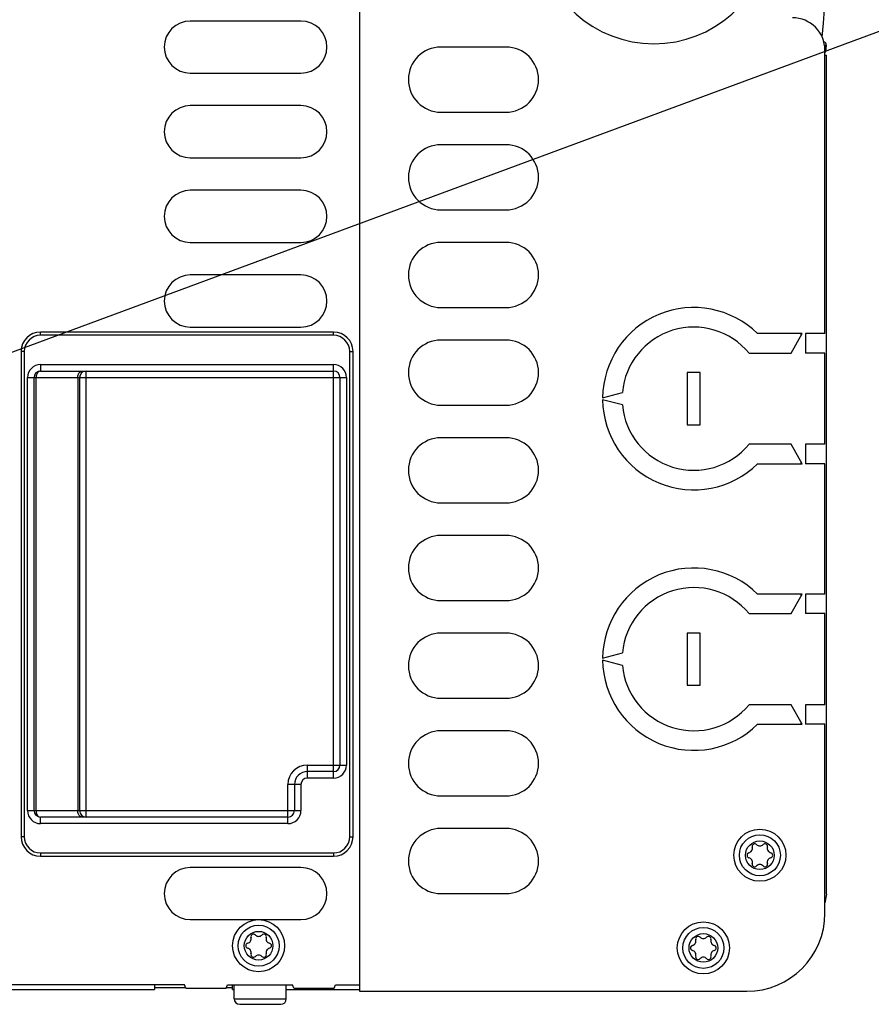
# Model space of a CAD drawing. Header units: millimetres. Extents: x 0 to 594, y 0 to 420.
# Tile 39 of 80: x 223 to 249, y 333 to 363. Entities that reach past the tile are written whole.
import ezdxf

# ---------------------------------------------------------------- set-up
doc = ezdxf.new("R2010")
doc.units = ezdxf.units.MM
doc.header["$LTSCALE"] = 32.67
doc.layers.get('0').update_dxf_attribs({"linetype": 'CONTINUOUS'})

msp = doc.modelspace()

# ---------------------------------------------------------------- linework, layer by layer
at = {"color": 7, "linetype": 'CONTINUOUS'}
for p, q in [((233.176, 379.993), (233.176, 333.593)), ((231.376, 363.393), (227.976, 363.393)), ((237.676, 362.593), (235.676, 362.593)), ((247.462, 362.653), (247.516, 362.646)), ((247.516, 362.646), (247.49, 362.445)), ((247.476, 353.793), (247.476, 362.493)), ((247.476, 362.447), (247.49, 362.445)), ((247.476, 362.343), (247.523, 362.343)), ((247.523, 336.58), (247.523, 362.343)), ((227.976, 361.793), (231.376, 361.793)), ((231.376, 360.793), (227.976, 360.793)), ((235.676, 360.593), (237.676, 360.593)), ((237.676, 359.593), (235.676, 359.593)), ((227.976, 359.193), (231.376, 359.193)), ((231.376, 358.193), (227.976, 358.193)), ((235.676, 357.593), (237.676, 357.593)), ((227.976, 356.593), (231.376, 356.593)), ((237.676, 356.593), (235.676, 356.593)), ((231.376, 355.593), (227.976, 355.593)), ((235.676, 354.593), (237.676, 354.593)), ((223.376, 353.741), (223.376, 353.841)), ((232.376, 353.841), (223.376, 353.841)), ((227.976, 353.993), (231.376, 353.993)), ((232.376, 353.741), (232.376, 353.841)), ((232.376, 353.741), (223.376, 353.741)), ((237.676, 353.593), (235.676, 353.593)), ((246.776, 353.793), (245.405, 353.793)), ((246.437, 353.193), (246.776, 353.793)), ((246.736, 353.793), (246.736, 353.722)), ((246.876, 353.793), (246.876, 353.193)), ((247.476, 353.793), (246.876, 353.793)), ((222.776, 353.241), (222.776, 338.341)), ((222.876, 353.241), (222.776, 353.241)), ((222.876, 353.241), (222.876, 338.341)), ((232.876, 338.341), (232.876, 353.241)), ((232.876, 353.241), (232.976, 353.241)), ((232.976, 338.341), (232.976, 353.241)), ((245.143, 353.193), (246.437, 353.193)), ((247.476, 353.193), (246.876, 353.193)), ((247.476, 350.393), (247.476, 353.193)), ((223.299, 352.609), (223.283, 352.592)), ((223.317, 352.623), (223.299, 352.609)), ((223.336, 352.633), (223.317, 352.623)), ((223.355, 352.639), (223.336, 352.633)), ((223.376, 352.641), (223.355, 352.639)), ((223.376, 352.841), (223.376, 352.641)), ((223.376, 352.841), (232.376, 352.841)), ((223.376, 352.641), (232.376, 352.641)), ((224.566, 352.592), (224.582, 352.609)), ((224.582, 352.609), (224.6, 352.623)), ((224.6, 352.623), (224.619, 352.633)), ((224.619, 352.633), (224.638, 352.639)), ((224.638, 352.639), (224.658, 352.641)), ((224.776, 338.941), (224.776, 352.641)), ((232.376, 340.141), (232.376, 352.841)), ((222.976, 339.141), (222.976, 352.441)), ((222.976, 352.441), (232.776, 352.441)), ((223.176, 339.141), (223.176, 352.441)), ((223.236, 352.469), (223.234, 352.441)), ((223.234, 352.441), (223.234, 339.141)), ((223.24, 352.497), (223.236, 352.469)), ((223.247, 352.524), (223.24, 352.497)), ((223.257, 352.549), (223.247, 352.524)), ((223.269, 352.572), (223.257, 352.549)), ((223.283, 352.592), (223.269, 352.572)), ((224.517, 352.441), (224.518, 352.469)), ((224.517, 352.441), (224.517, 339.141)), ((224.518, 352.469), (224.523, 352.497)), ((224.523, 352.497), (224.53, 352.524)), ((224.53, 352.524), (224.539, 352.549)), ((224.539, 352.549), (224.552, 352.572)), ((224.552, 352.572), (224.566, 352.592)), ((224.576, 352.441), (224.576, 339.141)), ((232.576, 352.441), (232.576, 340.541)), ((232.776, 352.441), (232.776, 340.541)), ((243.246, 352.593), (243.246, 350.993)), ((243.646, 352.593), (243.246, 352.593)), ((243.646, 350.993), (243.646, 352.593)), ((240.646, 351.823), (241.254, 351.986)), ((241.254, 351.6), (240.646, 351.763)), ((235.676, 351.593), (237.676, 351.593)), ((243.246, 350.993), (243.646, 350.993)), ((237.676, 350.593), (235.676, 350.593)), ((246.437, 350.393), (245.143, 350.393)), ((246.776, 349.793), (246.437, 350.393)), ((246.876, 350.393), (246.876, 349.793)), ((247.476, 350.393), (246.876, 350.393)), ((245.405, 349.793), (246.776, 349.793)), ((246.736, 349.863), (246.736, 349.793)), ((247.476, 349.793), (246.876, 349.793)), ((247.476, 345.793), (247.476, 349.793)), ((235.676, 348.593), (237.676, 348.593)), ((237.676, 347.593), (235.676, 347.593)), ((246.776, 345.793), (245.405, 345.793)), ((246.437, 345.193), (246.776, 345.793)), ((246.736, 345.793), (246.736, 345.722)), ((246.876, 345.793), (246.876, 345.193)), ((247.476, 345.793), (246.876, 345.793)), ((235.676, 345.593), (237.676, 345.593)), ((245.143, 345.193), (246.437, 345.193)), ((247.476, 345.193), (246.876, 345.193)), ((247.476, 342.393), (247.476, 345.193)), ((237.676, 344.593), (235.676, 344.593)), ((243.246, 344.593), (243.246, 342.993)), ((243.646, 344.593), (243.246, 344.593)), ((243.646, 342.993), (243.646, 344.593)), ((240.646, 343.823), (241.254, 343.986)), ((241.254, 343.6), (240.646, 343.763)), ((243.246, 342.993), (243.646, 342.993)), ((235.676, 342.593), (237.676, 342.593)), ((246.437, 342.393), (245.143, 342.393)), ((246.776, 341.793), (246.437, 342.393)), ((246.876, 342.393), (246.876, 341.793)), ((247.476, 342.393), (246.876, 342.393)), ((245.405, 341.793), (246.776, 341.793)), ((246.736, 341.863), (246.736, 341.793)), ((247.476, 341.793), (246.876, 341.793)), ((247.476, 335.993), (247.476, 341.793)), ((237.676, 341.593), (235.676, 341.593)), ((231.576, 340.141), (231.576, 340.541)), ((231.576, 340.541), (232.776, 340.541)), ((232.376, 340.341), (231.576, 340.341)), ((230.976, 338.741), (230.976, 339.941)), ((231.376, 339.941), (230.976, 339.941)), ((231.176, 339.941), (231.176, 339.141)), ((231.376, 339.941), (231.376, 339.141)), ((232.376, 340.141), (231.576, 340.141)), ((235.676, 339.593), (237.676, 339.593)), ((222.976, 339.141), (231.376, 339.141)), ((223.234, 339.141), (223.236, 339.112)), ((223.236, 339.112), (223.24, 339.084)), ((223.24, 339.084), (223.247, 339.058)), ((223.247, 339.058), (223.257, 339.032)), ((223.257, 339.032), (223.269, 339.01)), ((223.269, 339.01), (223.283, 338.989)), ((224.518, 339.112), (224.517, 339.141)), ((224.523, 339.084), (224.518, 339.112)), ((224.53, 339.058), (224.523, 339.084)), ((224.539, 339.032), (224.53, 339.058)), ((224.552, 339.01), (224.539, 339.032)), ((224.566, 338.989), (224.552, 339.01)), ((223.283, 338.989), (223.299, 338.972)), ((223.299, 338.972), (223.317, 338.959)), ((223.317, 338.959), (223.336, 338.949)), ((223.336, 338.949), (223.355, 338.943)), ((223.355, 338.943), (223.376, 338.941)), ((223.376, 338.741), (223.376, 338.941)), ((230.976, 338.941), (223.376, 338.941)), ((230.976, 338.741), (223.376, 338.741)), ((224.582, 338.972), (224.566, 338.989)), ((224.6, 338.959), (224.582, 338.972)), ((224.619, 338.949), (224.6, 338.959)), ((224.638, 338.943), (224.619, 338.949)), ((224.658, 338.941), (224.638, 338.943)), ((237.676, 338.593), (235.676, 338.593)), ((222.876, 338.341), (222.776, 338.341)), ((232.876, 338.341), (232.976, 338.341)), ((223.376, 337.841), (223.376, 337.741)), ((223.376, 337.841), (232.376, 337.841)), ((232.376, 337.841), (232.376, 337.741)), ((223.376, 337.741), (232.376, 337.741)), ((231.376, 337.393), (227.976, 337.393)), ((235.676, 336.593), (237.676, 336.593)), ((247.523, 336.58), (247.476, 336.311)), ((227.976, 335.793), (231.376, 335.793)), ((227.796, 333.793), (199.576, 333.793)), ((206.276, 333.645), (226.876, 333.645)), ((226.876, 333.793), (226.876, 333.645)), ((227.836, 333.694), (226.876, 333.694)), ((227.836, 333.693), (227.796, 333.793)), ((227.836, 333.693), (229.075, 333.693)), ((229.075, 333.693), (229.116, 333.793)), ((229.276, 333.694), (229.075, 333.694)), ((229.116, 333.793), (231.116, 333.793)), ((229.276, 333.645), (229.276, 333.793)), ((229.276, 333.645), (229.326, 333.645)), ((229.326, 333.363), (229.326, 333.793)), ((230.926, 333.363), (230.926, 333.793)), ((230.926, 333.645), (233.176, 333.645)), ((231.156, 333.693), (231.116, 333.793)), ((231.156, 333.693), (232.395, 333.693)), ((232.395, 333.693), (232.436, 333.793)), ((232.436, 333.793), (233.176, 333.793)), ((233.176, 333.593), (245.076, 333.593)), ((229.326, 333.363), (230.926, 333.363)), ((229.496, 333.193), (230.756, 333.193))]:
    msp.add_line(p, q, dxfattribs=at)
at = {"color": 40, "linetype": 'CONTINUOUS'}
msp.add_line((211.976, 349.337), (258.197, 366.432), dxfattribs=at)
at = {"color": 7, "linetype": 'CONTINUOUS'}
for centre, radius in [((245.476, 337.771), 0.8), ((245.476, 337.771), 0.63), ((245.476, 337.771), 0.44), ((230.076, 334.993), 0.8), ((243.74, 334.925), 0.8), ((230.076, 334.993), 0.63), ((230.076, 334.993), 0.44), ((243.74, 334.925), 0.63), ((243.74, 334.925), 0.44)]:
    msp.add_circle(centre, radius, dxfattribs=at)
for centre, radius, start, end in [((172.666, 369.793), 75.04, 354.73049, 5.26951), ((242.221, 366.293), 3.6, 103.5362, 76.4638), ((227.976, 362.593), 0.8, 90, 270), ((231.376, 362.593), 0.8, 270, 90), ((246.476, 362.493), 1, 0, 90), ((235.676, 361.593), 1, 90, 270), ((237.676, 361.593), 1, 270, 90), ((247.417, 362.659), 0.1, 352.67, 76.7635), ((191.974, 369.791), 56, 352.4633, 352.67), ((247.391, 362.459), 0.1, 328.0243, 352.4633), ((227.976, 359.993), 0.8, 90, 270), ((231.376, 359.993), 0.8, 270, 90), ((235.676, 358.593), 1, 90, 270), ((237.676, 358.593), 1, 270, 90), ((227.976, 357.393), 0.8, 90, 270), ((231.376, 357.393), 0.8, 270, 90), ((235.676, 355.593), 1, 90, 270), ((237.676, 355.593), 1, 270, 90), ((227.976, 354.793), 0.8, 90, 270), ((231.376, 354.793), 0.8, 270, 90), ((243.446, 351.793), 2.8, 45.5847, 179.3861), ((223.376, 353.241), 0.6, 90, 180), ((232.376, 353.241), 0.6, 0, 90), ((243.446, 351.793), 2.2, 39.5212, 174.9671), ((223.376, 353.241), 0.5, 90, 180), ((232.376, 353.241), 0.5, 0, 90), ((235.676, 352.593), 1, 90, 270), ((237.676, 352.593), 1, 270, 90), ((223.376, 352.441), 0.4, 90, 180), ((223.376, 352.441), 0.2, 90, 180), ((224.776, 352.441), 0.2, 90, 180), ((232.376, 352.441), 0.4, 0, 90), ((232.376, 352.441), 0.2, 0, 90), ((243.446, 351.793), 2.8, 180.6139, 314.4153), ((243.446, 351.793), 2.2, 185.0329, 320.4788), ((235.676, 349.593), 1, 90, 270), ((237.676, 349.593), 1, 270, 90), ((235.676, 346.593), 1, 90, 270), ((237.676, 346.593), 1, 270, 90), ((243.446, 343.793), 2.8, 45.5847, 179.3861), ((243.446, 343.793), 2.2, 39.5212, 174.9671), ((235.676, 343.593), 1, 90, 270), ((237.676, 343.593), 1, 270, 90), ((243.446, 343.793), 2.8, 180.6139, 314.4153), ((243.446, 343.793), 2.2, 185.0329, 320.4788), ((235.676, 340.593), 1, 90, 270), ((237.676, 340.593), 1, 270, 90), ((231.576, 339.941), 0.6, 90, 180), ((232.376, 340.541), 0.4, 270, 360), ((232.376, 340.541), 0.2, 270, 360), ((231.576, 339.941), 0.4, 90, 180), ((231.576, 339.941), 0.2, 90, 180), ((223.376, 339.141), 0.4, 180, 270), ((223.376, 339.141), 0.2, 180, 270), ((224.776, 339.141), 0.2, 180, 270), ((230.976, 339.141), 0.4, 270, 360), ((230.976, 339.141), 0.2, 270, 360), ((235.676, 337.593), 1, 90, 270), ((237.676, 337.593), 1, 270, 90), ((223.376, 338.341), 0.6, 180, 270), ((223.376, 338.341), 0.5, 180, 270), ((232.376, 338.341), 0.6, 270, 360), ((232.376, 338.341), 0.5, 270, 360), ((245.318, 338.044), 0.079, 43.6336, 196.3664), ((245.476, 338.195), 0.139, 223.6336, 316.3664), ((245.634, 338.044), 0.079, 343.6336, 136.3664), ((245.16, 337.771), 0.079, 103.6336, 256.3664), ((245.108, 337.983), 0.139, 283.6336, 16.3664), ((245.843, 337.983), 0.139, 163.6336, 256.3664), ((245.792, 337.771), 0.079, 283.6336, 76.3664), ((245.108, 337.558), 0.139, 343.6336, 76.3664), ((245.318, 337.497), 0.079, 163.6336, 316.3664), ((245.634, 337.497), 0.079, 223.6336, 16.3664), ((245.843, 337.558), 0.139, 103.6336, 196.3664), ((227.976, 336.593), 0.8, 90, 270), ((231.376, 336.593), 0.8, 270, 90), ((245.476, 337.346), 0.139, 43.6336, 136.3664), ((245.076, 335.993), 2.4, 270, 360), ((229.76, 334.993), 0.079, 103.6336, 256.3664), ((229.708, 335.205), 0.139, 283.6336, 16.3664), ((229.918, 335.266), 0.079, 43.6336, 196.3664), ((230.076, 335.417), 0.139, 223.6336, 316.3664), ((230.234, 335.266), 0.079, 343.6336, 136.3664), ((230.443, 335.205), 0.139, 163.6336, 256.3664), ((230.392, 334.993), 0.079, 283.6336, 76.3664), ((243.372, 335.137), 0.139, 283.6336, 16.3664), ((243.582, 335.198), 0.079, 43.6336, 196.3664), ((243.74, 335.349), 0.139, 223.6336, 316.3664), ((243.898, 335.198), 0.079, 343.6336, 136.3664), ((244.107, 335.137), 0.139, 163.6336, 256.3664), ((229.708, 334.78), 0.139, 343.6336, 76.3664), ((230.443, 334.78), 0.139, 103.6336, 196.3664), ((243.424, 334.925), 0.079, 103.6336, 256.3664), ((243.372, 334.712), 0.139, 343.6336, 76.3664), ((244.107, 334.712), 0.139, 103.6336, 196.3664), ((244.056, 334.925), 0.079, 283.6336, 76.3664), ((229.918, 334.719), 0.079, 163.6336, 316.3664), ((230.076, 334.568), 0.139, 43.6336, 136.3664), ((230.234, 334.719), 0.079, 223.6336, 16.3664), ((243.582, 334.651), 0.079, 163.6336, 316.3664), ((243.74, 334.5), 0.139, 43.6336, 136.3664), ((243.898, 334.651), 0.079, 223.6336, 16.3664), ((229.496, 333.363), 0.17, 180, 270), ((230.756, 333.363), 0.17, 270, 360)]:
    msp.add_arc(centre, radius, start, end, dxfattribs=at)

doc.saveas('drawing.dxf')
